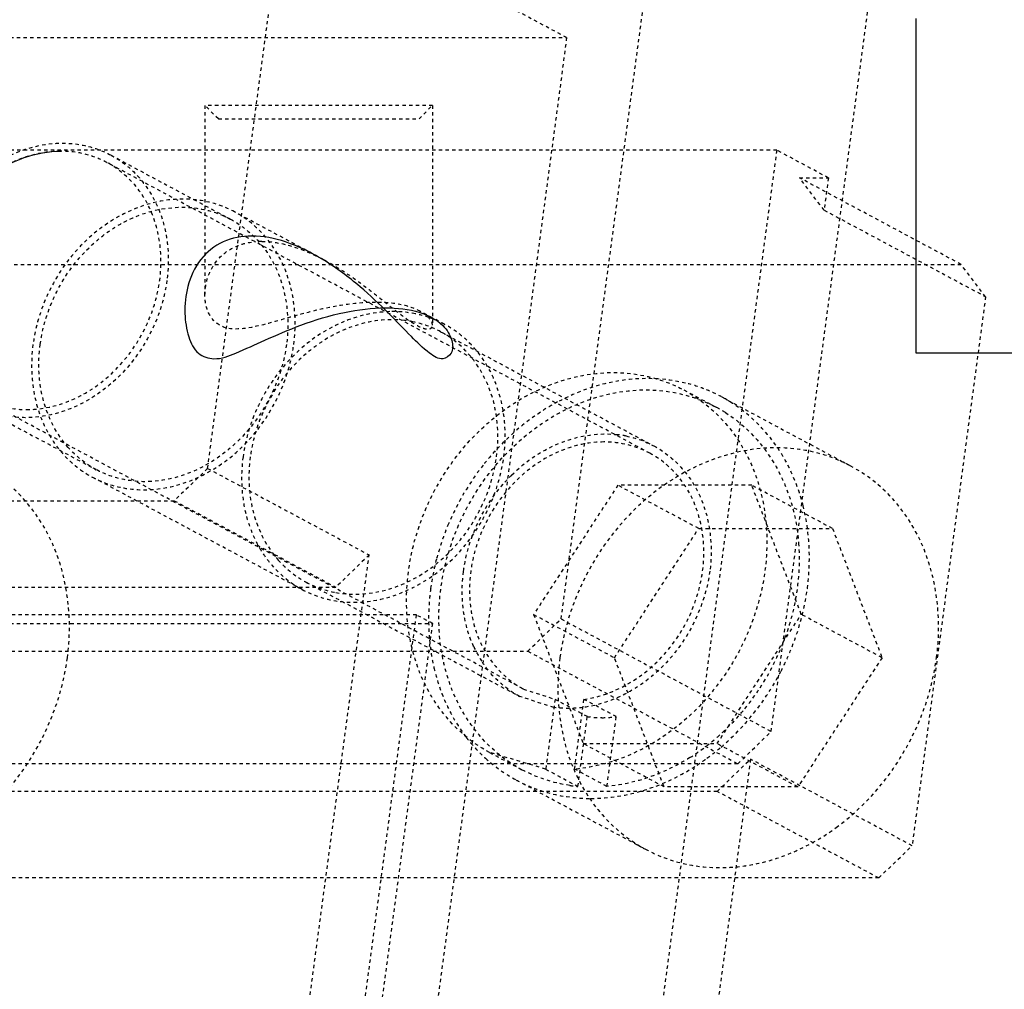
# Model space of a CAD drawing. Header units: millimetres. Extents: x -24622 to 2009, y -1603 to 2074.
# Tile 23 of 256: x -2130 to -2100, y 1100 to 1129. Entities that reach past the tile are written whole.
import ezdxf

# ---------------------------------------------------------------- set-up
doc = ezdxf.new("R2010")
doc.units = ezdxf.units.MM
doc.linetypes.add('HIDDEN', pattern=[0.2, 0.1, -0.1])
doc.layers.add('DEFAULT_2', color=8, linetype='HIDDEN')

msp = doc.modelspace()

# ---------------------------------------------------------------- linework, layer by layer
at = {"color": 7, "linetype": 'Continuous'}
for p, q in [((-2103.022, 1129.142), (-2103.022, 1119.142)), ((-2103.022, 1119.142), (-1953.022, 1119.142))]:
    msp.add_line(p, q, dxfattribs=at)
for points, start_tangent, end_tangent in [([(-2132.553, 1121.308), (-2132.235, 1122.475), (-2131.603, 1123.559), (-2130.766, 1124.39), (-2129.673, 1124.981), (-2128.571, 1125.172)], (0.132788, 0.991144), (1, -0.000368)), ([(-2122.872, 1122.635), (-2123.726, 1122.462), (-2124.399, 1121.93), (-2124.782, 1121.128), (-2124.87, 1120.318), (-2124.754, 1119.622), (-2124.462, 1119.129), (-2124.005, 1118.967), (-2123.347, 1119.137), (-2122.487, 1119.517), (-2121.404, 1119.968), (-2120.098, 1120.353), (-2118.872, 1120.492)], (-0.999969, 0.007928), (0.999904, 0.01387)), ([(-2118.872, 1120.492), (-2117.849, 1120.349), (-2117.165, 1119.961), (-2116.893, 1119.509), (-2116.916, 1119.131), (-2117.157, 1118.966), (-2117.558, 1119.134), (-2118.102, 1119.629), (-2118.78, 1120.323), (-2119.636, 1121.119), (-2120.72, 1121.915), (-2121.862, 1122.459), (-2122.872, 1122.635)], (0.999864, -0.016479), (-0.999967, -0.008108))]:
    msp.add_spline(points, degree=3, dxfattribs=dict(at, start_tangent=start_tangent, end_tangent=end_tangent))
at = {"layer": 'DEFAULT_2', "color": 8, "linetype": 'HIDDEN'}
for p, q in [((-2107.346, 1107.818), (-2102.882, 1141.142)), ((-2124.193, 1115.686), (-2121.993, 1132.107)), ((-2113.46, 1128.569), (-2117.034, 1130.485)), ((-2113.625, 1111.183), (-2111.166, 1129.535)), ((-2161.092, 1128.569), (-2113.46, 1128.569)), ((-2113.46, 1128.569), (-2127.048, 1027.147)), ((-2117.472, 1126.542), (-2124.272, 1126.542)), ((-2123.872, 1126.142), (-2124.272, 1126.542)), ((-2124.272, 1126.542), (-2124.272, 1120.892)), ((-2117.872, 1126.142), (-2117.472, 1126.542)), ((-2117.472, 1126.542), (-2117.472, 1119.973)), ((-2123.871, 1126.142), (-2117.873, 1126.142)), ((-2107.182, 1125.205), (-2154.813, 1125.205)), ((-2107.182, 1125.205), (-2120.77, 1023.782)), ((-2105.636, 1124.376), (-2107.182, 1125.205)), ((-2127.082, 1125.054), (-2123.508, 1123.139)), ((-2110.972, 1116.138), (-2127.2, 1124.834)), ((-2106.502, 1124.376), (-2105.636, 1124.376)), ((-2101.673, 1121.788), (-2106.502, 1124.376)), ((-2105.766, 1123.41), (-2106.502, 1124.376)), ((-2105.636, 1124.376), (-2105.766, 1123.41)), ((-2105.766, 1123.41), (-2100.936, 1120.822)), ((-2120.701, 1121.918), (-2123.39, 1123.359)), ((-2147.572, 1121.788), (-2101.673, 1121.788)), ((-2100.936, 1120.822), (-2101.673, 1121.788)), ((-2100.936, 1120.822), (-2103.136, 1104.402)), ((-2117.111, 1119.995), (-2117.871, 1120.402)), ((-2117.229, 1119.774), (-2110.854, 1116.358)), ((-2109.957, 1118.033), (-2108.991, 1117.515)), ((-2108.825, 1117.823), (-2104.962, 1115.753)), ((-2131.097, 1117.562), (-2127.523, 1115.647)), ((-2114.751, 1109.086), (-2130.978, 1117.783)), ((-2124.193, 1115.686), (-2125.189, 1114.72)), ((-2124.193, 1115.686), (-2119.364, 1113.098)), ((-2121.362, 1112.062), (-2127.641, 1115.427)), ((-2111.929, 1115.182), (-2114.447, 1111.318)), ((-2107.929, 1115.182), (-2111.929, 1115.182)), ((-2109.514, 1113.887), (-2111.929, 1115.182)), ((-2105.514, 1113.887), (-2107.929, 1115.182)), ((-2106.447, 1111.318), (-2107.929, 1115.182)), ((-2171.088, 1114.72), (-2125.189, 1114.72)), ((-2125.189, 1114.72), (-2120.359, 1112.132)), ((-2112.032, 1110.024), (-2109.514, 1113.887)), ((-2109.514, 1113.887), (-2105.514, 1113.887)), ((-2105.514, 1113.887), (-2104.032, 1110.024)), ((-2128.164, 1047.415), (-2119.364, 1113.098)), ((-2119.364, 1113.098), (-2120.359, 1112.132)), ((-2121.244, 1112.282), (-2114.869, 1108.866)), ((-2166.258, 1112.132), (-2120.359, 1112.132)), ((-2117.948, 1111.304), (-2165.579, 1111.304)), ((-2165.096, 1111.045), (-2117.465, 1111.045)), ((-2126.618, 1046.587), (-2117.948, 1111.304)), ((-2126.135, 1046.328), (-2117.465, 1111.045)), ((-2117.465, 1111.045), (-2117.948, 1111.304)), ((-2114.62, 1110.217), (-2113.625, 1111.183)), ((-2114.447, 1111.318), (-2112.032, 1110.024)), ((-2114.447, 1111.318), (-2112.964, 1107.454)), ((-2113.625, 1111.183), (-2107.346, 1107.818)), ((-2108.964, 1107.454), (-2106.447, 1111.318)), ((-2104.032, 1110.024), (-2106.447, 1111.318)), ((-2164.85, 1110.217), (-2114.62, 1110.217)), ((-2114.62, 1110.217), (-2108.342, 1106.852)), ((-2110.55, 1106.16), (-2112.032, 1110.024)), ((-2104.032, 1110.024), (-2106.55, 1106.16)), ((-2114.752, 1109.087), (-2113.808, 1108.779)), ((-2113.841, 1108.535), (-2114.869, 1108.866)), ((-2113.808, 1108.779), (-2114.088, 1106.691)), ((-2112.842, 1108.261), (-2113.808, 1108.779)), ((-2113.222, 1106.691), (-2112.942, 1108.779)), ((-2111.976, 1108.261), (-2112.942, 1108.779)), ((-2113.122, 1106.174), (-2112.842, 1108.261)), ((-2112.256, 1106.174), (-2111.976, 1108.261)), ((-2108.342, 1106.852), (-2107.346, 1107.818)), ((-2112.964, 1107.454), (-2108.964, 1107.454)), ((-2110.55, 1106.16), (-2112.964, 1107.454)), ((-2106.55, 1106.16), (-2108.964, 1107.454)), ((-2107.966, 1106.99), (-2116.766, 1041.307)), ((-2115.766, 1107.191), (-2114.801, 1106.674)), ((-2114.088, 1106.691), (-2115.765, 1107.191)), ((-2108.961, 1106.024), (-2107.966, 1106.99)), ((-2103.136, 1104.402), (-2107.966, 1106.99)), ((-2108.342, 1106.852), (-2158.571, 1106.852)), ((-2114.088, 1106.691), (-2113.122, 1106.174)), ((-2112.256, 1106.174), (-2113.222, 1106.691)), ((-2114.966, 1106.365), (-2111.102, 1104.295)), ((-2106.55, 1106.16), (-2110.55, 1106.16)), ((-2108.961, 1106.024), (-2154.861, 1106.024)), ((-2104.132, 1103.436), (-2108.961, 1106.024)), ((-2104.132, 1103.436), (-2103.136, 1104.402)), ((-2104.132, 1103.436), (-2150.031, 1103.436))]:
    msp.add_line(p, q, dxfattribs=at)
for centre, radius, start, end in [((-2122.573, 1120.242), 2.232, 89.9801, 94.6161), ((-2119.17, 1115.583), 5.069, 90.0248, 92.0495), ((-2118.623, 1117.153), 3.219, 71.1953, 78.5868), ((-2118.611, 1117.191), 3.18, 61.8094, 71.1857), ((-2118.671, 1117.023), 3.109, 78.5841, 83.2058), ((-2118.633, 1117.153), 2.973, 54.7698, 61.7914), ((-2111, 1113.745), 4.623, 69.166, 76.3641), ((-2110.978, 1113.808), 4.556, 61.8286, 69.1371), ((-2111.015, 1113.733), 4.289, 57.588, 61.7965), ((-2112.296, 1113.606), 3.11, 78.5963, 83.2133), ((-2110.02, 1111.123), 7.547, 137.6243, 141.8699), ((-2109.854, 1110.999), 7.754, 141.9138, 156.984), ((-2111.7, 1112.035), 4.848, 134.5994, 138.4413), ((-2109.935, 1111.036), 7.665, 157.0005, 165.3688), ((-2110.24, 1111.113), 7.351, 165.3474, 172.3274), ((-2111.245, 1111.136), 6.34, 185.2676, 188.8819), ((-2113.845, 1113.138), 7.356, 326.9559, 339.9311), ((-2111.483, 1111.099), 6.1, 188.8864, 193.014), ((-2113.116, 1111.778), 3.431, 204.4867, 213.1094), ((-2113.265, 1111.682), 3.254, 213.133, 219.6665), ((-2113.921, 1113.179), 7.735, 321.4551, 332.6308), ((-2113.76, 1113.085), 7.256, 320.7883, 326.9358), ((-2113.589, 1112.94), 7.032, 311.2127, 320.8287), ((-2112.415, 1111.26), 3.029, 261.8889, 270.029), ((-2112.416, 1111.433), 3.203, 270.0443, 277.8881), ((-2113.689, 1112.995), 7.438, 310.6593, 321.4521), ((-2112.569, 1110.629), 4.906, 217.5278, 219.9568), ((-2113.288, 1112.6), 6.577, 302.2737, 311.1901), ((-2112.685, 1110.53), 4.753, 219.9324, 227.6716), ((-2113.414, 1112.684), 7.024, 306.2025, 310.6144), ((-2112.785, 1110.426), 4.609, 227.7169, 241.7824), ((-2113.283, 1112.506), 6.803, 303.1874, 306.1894), ((-2112.813, 1110.381), 4.556, 241.8286, 249.1371), ((-2112.707, 1110.68), 4.526, 261.6346, 264.7388)]:
    msp.add_arc(centre, radius, start, end, dxfattribs=at)
for points, start_tangent, end_tangent in [([(-2132.77, 1121.308), (-2132.059, 1123.27), (-2130.627, 1124.755), (-2128.821, 1125.401), (-2127.914, 1125.352), (-2127.08, 1125.053)], (0.132788, 0.991144), (0.881233, -0.472683)), ([(-2128.571, 1125.172), (-2129.757, 1124.951), (-2130.865, 1124.312), (-2132.369, 1122.115), (-2132.591, 1120.808), (-2132.412, 1119.559), (-2131.852, 1118.51), (-2130.976, 1117.781)], (-1, 0), (0.881752, -0.471713)), ([(-2127.202, 1124.835), (-2128.212, 1125.15), (-2128.571, 1125.172)], (-0.881752, 0.471713), (-1, 0)), ([(-2127.08, 1125.053), (-2126.275, 1124.423), (-2125.7, 1123.539), (-2125.408, 1121.308)], (0.881233, -0.472683), (-0.132788, -0.991144)), ([(-2129.607, 1117.445), (-2128.421, 1117.666), (-2127.313, 1118.304), (-2125.809, 1120.502), (-2125.587, 1121.808), (-2125.766, 1123.058), (-2126.326, 1124.107), (-2127.202, 1124.835)], (1, 0), (-0.881752, 0.471713)), ([(-2123.388, 1123.358), (-2124.271, 1123.675), (-2125.231, 1123.727), (-2127.144, 1123.042), (-2128.66, 1121.47), (-2129.412, 1119.393)], (-0.881233, 0.472683), (-0.132788, -0.991144)), ([(-2129.196, 1119.393), (-2128.653, 1121.063), (-2127.568, 1122.444), (-2126.128, 1123.298), (-2124.581, 1123.475)], (0.132788, 0.991144), (0.992941, -0.118609)), ([(-2124.581, 1123.475), (-2123.506, 1123.138)], (0.992941, -0.118609), (0.881231, -0.472686)), ([(-2123.506, 1123.138), (-2122.701, 1122.508), (-2122.126, 1121.623), (-2121.835, 1119.393)], (0.881231, -0.472686), (-0.132788, -0.991144)), ([(-2121.618, 1119.393), (-2121.927, 1121.755), (-2122.535, 1122.691), (-2123.388, 1123.358)], (0.132788, 0.991144), (-0.881233, 0.472683)), ([(-2124.272, 1120.879), (-2123.916, 1121.897), (-2123.442, 1122.28), (-2122.752, 1122.467)], (-0.002279, 0.999997), (0.996726, 0.080858)), ([(-2122.572, 1122.474), (-2122.114, 1122.434), (-2120.705, 1121.92)], (1, 0), (0.881158, -0.472821)), ([(-2120.705, 1121.92), (-2120.095, 1121.556), (-2119.531, 1121.159), (-2119.011, 1120.756), (-2118.535, 1120.377), (-2118.111, 1120.067), (-2117.767, 1119.886), (-2117.639, 1119.854), (-2117.546, 1119.863), (-2117.491, 1119.905), (-2117.472, 1119.972)], (0.881158, -0.472821), (0.007085, 0.999975)), ([(-2125.408, 1121.308), (-2126.119, 1119.346), (-2127.551, 1117.862), (-2129.357, 1117.215), (-2130.264, 1117.264), (-2131.098, 1117.563)], (-0.132788, -0.991144), (-0.881233, 0.472683)), ([(-2119.351, 1120.649), (-2121.083, 1120.378), (-2121.939, 1120.145), (-2122.729, 1119.935), (-2123.908, 1120.015), (-2124.186, 1120.394), (-2124.272, 1120.879)], (-0.999376, -0.035332), (-0.002279, 0.999997)), ([(-2117.838, 1120.384), (-2118.397, 1120.579), (-2119.172, 1120.652)], (-0.877494, 0.479587), (-1, 0)), ([(-2118.749, 1120.374), (-2120.259, 1120.013), (-2121.619, 1119.064), (-2122.626, 1117.668), (-2123.134, 1116.028)], (-0.999642, -0.026751), (-0.132788, -0.991144)), ([(-2118.303, 1120.111), (-2119.849, 1119.933), (-2121.29, 1119.08), (-2122.375, 1117.699), (-2122.917, 1116.028)], (-0.992953, 0.118508), (-0.132788, -0.991144)), ([(-2117.986, 1120.309), (-2118.749, 1120.374)], (-0.980211, 0.197954), (-0.999642, -0.026751)), ([(-2117.66, 1120.266), (-2117.7, 1120.296), (-2117.838, 1120.384)], (-0.772494, 0.635022), (-0.877494, 0.479587)), ([(-2117.472, 1119.972), (-2117.484, 1120.038), (-2117.66, 1120.266)], (0.007085, 0.999975), (-0.772494, 0.635022)), ([(-2117.227, 1119.773), (-2118.055, 1120.071)], (-0.88123, 0.472687), (-0.980169, 0.198164)), ([(-2115.339, 1116.028), (-2115.649, 1118.39), (-2116.257, 1119.327), (-2117.109, 1119.994)], (0.132788, 0.991144), (-0.881233, 0.472683)), ([(-2115.556, 1116.028), (-2115.774, 1118.08), (-2116.917, 1119.582)], (0.132788, 0.991144), (-0.816772, 0.57696)), ([(-2129.412, 1119.393), (-2129.103, 1117.031), (-2128.495, 1116.095), (-2127.643, 1115.428)], (-0.132788, -0.991144), (0.881233, -0.472683)), ([(-2128.357, 1116.309), (-2129.095, 1117.7), (-2129.196, 1119.393)], (-0.663584, 0.748102), (0.132788, 0.991144)), ([(-2127.643, 1115.428), (-2126.759, 1115.111), (-2125.799, 1115.059), (-2123.887, 1115.744), (-2122.37, 1117.316), (-2121.618, 1119.393)], (0.881233, -0.472683), (0.132788, 0.991144)), ([(-2121.835, 1119.393), (-2122.545, 1117.431), (-2123.977, 1115.947), (-2125.783, 1115.3), (-2126.69, 1115.349), (-2127.524, 1115.648)], (-0.132788, -0.991144), (-0.881231, 0.472686)), ([(-2115.765, 1107.191), (-2117.28, 1108.533), (-2118.122, 1110.497), (-2118.162, 1112.783), (-2117.396, 1115.043), (-2115.938, 1116.932), (-2114.012, 1118.164), (-2111.911, 1118.55), (-2109.954, 1118.031)], (-0.88167, 0.471867), (0.881264, -0.472624)), ([(-2109.91, 1118.237), (-2111.816, 1118.316), (-2113.731, 1117.673)], (-0.971748, 0.236021), (-0.881842, -0.471544)), ([(-2114.799, 1106.673), (-2116.314, 1108.015), (-2117.156, 1109.979), (-2117.196, 1112.265), (-2116.43, 1114.525), (-2114.972, 1116.415), (-2113.046, 1117.646), (-2110.945, 1118.032), (-2108.988, 1117.514)], (-0.88167, 0.471867), (0.881264, -0.472624)), ([(-2109.954, 1118.031), (-2108.643, 1116.951), (-2107.786, 1115.404), (-2107.477, 1113.555), (-2107.747, 1111.605), (-2108.569, 1109.764), (-2109.854, 1108.229), (-2111.462, 1107.167), (-2113.222, 1106.691)], (0.881264, -0.472624), (-0.995985, -0.089524)), ([(-2106.39, 1114.565), (-2107.293, 1116.497), (-2108.827, 1117.824)], (-0.242547, 0.97014), (-0.881526, 0.472135)), ([(-2130.976, 1117.781), (-2129.966, 1117.466), (-2129.607, 1117.445)], (0.881752, -0.471713), (1, 0)), ([(-2113.731, 1117.673), (-2114.233, 1117.375), (-2115.596, 1116.209)], (-0.881842, -0.471544), (-0.674041, -0.738694)), ([(-2108.716, 1117.355), (-2107.2, 1115.736), (-2106.529, 1113.462)], (0.844191, -0.536043), (0.078102, -0.996945)), ([(-2115.104, 1115.487), (-2113.588, 1116.475), (-2111.928, 1116.694)], (0.712082, 0.702096), (0.992969, -0.118377)), ([(-2111.681, 1116.655), (-2110.852, 1116.357)], (0.980211, -0.197954), (0.881233, -0.472683)), ([(-2112.344, 1116.476), (-2113.529, 1116.254), (-2114.637, 1115.616), (-2116.14, 1113.421), (-2116.363, 1112.115), (-2116.186, 1110.866), (-2115.627, 1109.816), (-2114.752, 1109.087)], (-1, 0), (0.881521, -0.472144)), ([(-2110.974, 1116.139), (-2111.984, 1116.454), (-2112.344, 1116.476)], (-0.881679, 0.471849), (-1, 0)), ([(-2110.852, 1116.357), (-2110.047, 1115.727), (-2109.473, 1114.842), (-2109.181, 1112.612)], (0.881233, -0.472683), (-0.132788, -0.991144)), ([(-2127.524, 1115.648), (-2128.357, 1116.309)], (-0.881231, 0.472686), (-0.663584, 0.748102)), ([(-2104.963, 1115.754), (-2106.239, 1116.209), (-2107.626, 1116.284), (-2110.387, 1115.293), (-2112.576, 1113.023), (-2113.661, 1110.024)], (-0.881526, 0.472135), (-0.132788, -0.991144)), ([(-2112.942, 1108.779), (-2110.81, 1109.849), (-2109.511, 1112.043), (-2109.36, 1113.291), (-2109.575, 1114.468), (-2110.132, 1115.451), (-2110.974, 1116.139)], (0.990622, 0.136631), (-0.881679, 0.471849)), ([(-2128.383, 1110.024), (-2128.831, 1113.438), (-2129.711, 1114.791), (-2130.944, 1115.754)], (0.132788, 0.991144), (-0.881526, 0.472135)), ([(-2123.134, 1116.028), (-2123.105, 1114.58), (-2122.634, 1113.297)], (-0.132788, -0.991144), (0.508477, -0.861076)), ([(-2122.917, 1116.028), (-2122.816, 1114.335), (-2122.079, 1112.944)], (-0.132788, -0.991144), (0.663564, -0.748119)), ([(-2121.364, 1112.063), (-2120.481, 1111.746), (-2119.521, 1111.694), (-2117.608, 1112.379), (-2116.092, 1113.951), (-2115.339, 1116.028)], (0.881233, -0.472683), (0.132788, 0.991144)), ([(-2120.362, 1111.975), (-2118.772, 1112.076), (-2117.267, 1112.905), (-2116.125, 1114.308), (-2115.556, 1116.028)], (0.983674, -0.179962), (0.132788, 0.991144)), ([(-2102.403, 1110.024), (-2102.85, 1113.438), (-2103.73, 1114.791), (-2104.963, 1115.754)], (0.132788, 0.991144), (-0.881526, 0.472135)), ([(-2116.542, 1112.612), (-2116.391, 1113.324), (-2115.327, 1115.251)], (0.132788, 0.991144), (0.663425, 0.748243)), ([(-2106.266, 1112.094), (-2106.211, 1112.727), (-2106.39, 1114.565)], (0.132788, 0.991144), (-0.242547, 0.97014)), ([(-2106.529, 1113.462), (-2106.514, 1112.754), (-2106.936, 1110.614)], (0.078102, -0.996945), (-0.342798, -0.939409)), ([(-2122.634, 1113.297), (-2122.377, 1112.92), (-2121.364, 1112.063)], (0.508477, -0.861076), (0.881233, -0.472683)), ([(-2122.079, 1112.944), (-2121.246, 1112.283)], (0.663564, -0.748119), (0.88123, -0.472687)), ([(-2116.239, 1110.356), (-2116.43, 1110.876), (-2116.542, 1112.612)], (-0.415028, 0.909808), (0.132788, 0.991144)), ([(-2109.181, 1112.612), (-2110.475, 1109.885), (-2111.646, 1108.973), (-2112.975, 1108.535)], (-0.132788, -0.991144), (-0.991676, -0.128757)), ([(-2121.246, 1112.283), (-2120.362, 1111.975)], (0.88123, -0.472687), (0.983674, -0.179962)), ([(-2117.525, 1112.094), (-2117.566, 1111.706), (-2117.559, 1110.554)], (-0.132788, -0.991144), (0.092041, -0.995755)), ([(-2107.052, 1109.623), (-2106.775, 1110.219), (-2106.266, 1112.094)], (0.45992, 0.88796), (0.132788, 0.991144)), ([(-2137.081, 1104.294), (-2135.805, 1103.838), (-2134.419, 1103.764), (-2131.658, 1104.754), (-2129.469, 1107.025), (-2128.383, 1110.024)], (0.881526, -0.472135), (0.132788, 0.991144)), ([(-2113.661, 1110.024), (-2113.214, 1106.61), (-2112.333, 1105.256), (-2111.1, 1104.294)], (-0.132788, -0.991144), (0.881526, -0.472135)), ([(-2105.402, 1104.945), (-2103.398, 1107.174), (-2102.403, 1110.024)], (0.807113, 0.590397), (0.132788, 0.991144)), ([(-2117.426, 1109.726), (-2117.263, 1109.155), (-2116.46, 1107.641)], (0.22538, -0.974271), (0.609188, -0.793026)), ([(-2114.869, 1108.866), (-2115.77, 1109.605)], (-0.881603, 0.471992), (-0.638698, 0.769457)), ([(-2112.975, 1108.535), (-2113.841, 1108.535)], (-0.991676, -0.128757), (-0.991074, 0.133316)), ([(-2109.776, 1107.039), (-2110.373, 1106.707), (-2112.256, 1106.174)], (-0.846002, -0.53318), (-0.995985, -0.089524)), ([(-2113.365, 1106.203), (-2114.799, 1106.673)], (-0.989356, 0.145514), (-0.88167, 0.471867)), ([(-2112.737, 1105.816), (-2111.116, 1106.07), (-2109.559, 1106.813)], (1, 0.000039), (0.83693, 0.547311)), ([(-2114.436, 1106.123), (-2114.028, 1105.989), (-2112.737, 1105.816)], (0.934472, -0.356037), (1, 0.000039)), ([(-2108.393, 1103.768), (-2107.62, 1103.898), (-2105.402, 1104.945)], (0.995613, 0.093564), (0.807113, 0.590397)), ([(-2111.1, 1104.294), (-2109.803, 1103.834), (-2108.393, 1103.768)], (0.881526, -0.472135), (0.995613, 0.093564))]:
    msp.add_spline(points, degree=3, dxfattribs=dict(at, start_tangent=start_tangent, end_tangent=end_tangent))

doc.saveas('drawing.dxf')
